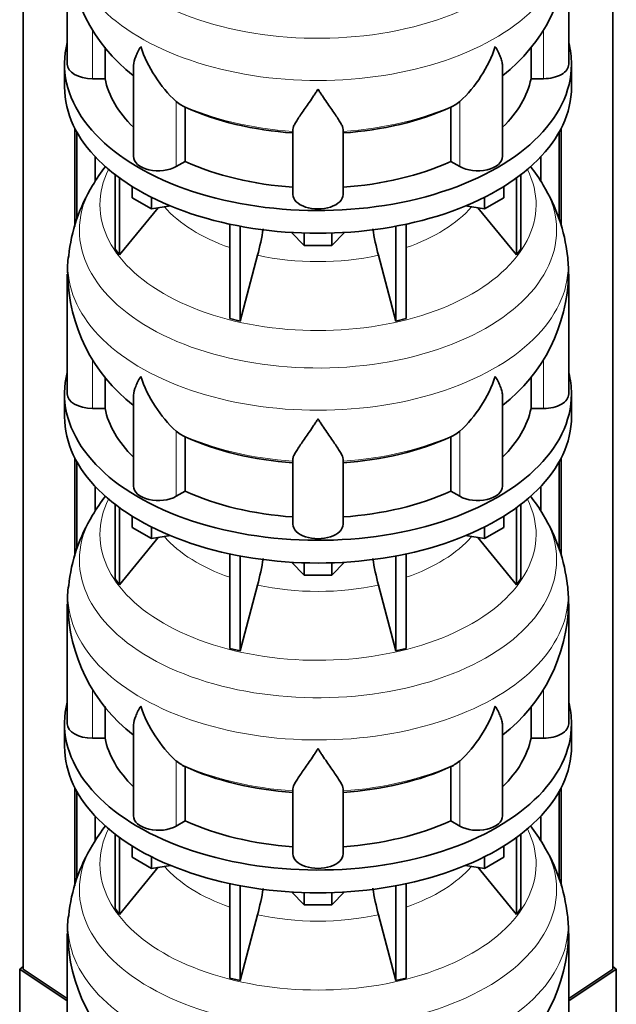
# Model space of a CAD drawing. Header units: millimetres. Extents: x 148 to 904, y -3609 to 2379.
# Tile 6 of 28: x 678 to 892, y -3331 to -2977. Entities that reach past the tile are written whole.
import ezdxf

# ---------------------------------------------------------------- set-up
doc = ezdxf.new("R2010")
doc.units = ezdxf.units.MM
for name, color, linetype in [('MID_134-17', 7, 'Continuous'), ('VSI134_DIFFUSORE', 7, 'Continuous'), ('VSI134_TERMINALE', 7, 'Continuous')]:
    doc.layers.add(name, color=color, linetype=linetype)

# ---------------------------------------------------------------- blocks, each defined once
blk = doc.blocks.new('SE4')
at = {"layer": 'MID_134-17', "color": 7, "linetype": 'Continuous', "lineweight": 35}
for p, q in [((679.43, -1292.98), (679.43, -3318.23)), ((891.05, -3318.23), (891.05, -1292.98)), ((697.93, -3051.6), (697.93, -3016.32)), ((698.69, -3048.94), (698.69, -3017.73)), ((871.79, -3017.73), (871.79, -3049.17)), ((872.54, -3016.32), (872.54, -3051.39)), ((705.2, -3035.29), (705.2, -3026.5)), ((865.27, -3026.5), (865.27, -3035.47)), ((697.93, -3169.99), (697.93, -3134.71)), ((872.54, -3134.71), (872.54, -3169.78)), ((698.69, -3167.33), (698.69, -3136.12)), ((871.79, -3136.12), (871.79, -3167.56)), ((705.2, -3153.68), (705.2, -3144.9)), ((865.27, -3144.9), (865.27, -3153.86)), ((697.93, -3288.38), (697.93, -3253.1)), ((698.69, -3285.73), (698.69, -3254.51)), ((871.79, -3254.51), (871.79, -3285.95)), ((872.54, -3253.1), (872.54, -3288.18)), ((705.2, -3272.08), (705.2, -3263.29)), ((865.27, -3263.29), (865.27, -3272.25))]:
    blk.add_line(p, q, dxfattribs=at)
at = {"layer": 'VSI134_DIFFUSORE', "color": 7, "linetype": 'Continuous', "lineweight": 35}
for p, q in [((695.24, -2950.28), (695.24, -2993.33)), ((875.24, -2993.33), (875.24, -2950.28)), ((708.77, -2998.53), (708.77, -2987.19)), ((861.71, -2987.16), (861.71, -2998.53)), ((694.24, -2993.33), (694.24, -3001.5)), ((718.96, -2994.24), (718.96, -3026.4)), ((851.51, -3026.4), (851.51, -2994.12)), ((876.24, -3001.5), (876.24, -2993.33)), ((704.24, -2998.53), (708.77, -2998.53)), ((861.71, -2998.53), (866.24, -2998.53)), ((735.75, -3007.78), (734.33, -3006.73)), ((836.15, -3006.73), (834.73, -3007.78)), ((737.53, -3028.23), (737.53, -3008.75)), ((832.95, -3008.75), (832.95, -3028.23)), ((776.24, -3040.1), (776.24, -3016.75)), ((794.24, -3040.1), (794.24, -3016.75)), ((734.33, -3030.08), (737.53, -3028.23)), ((832.95, -3028.23), (836.15, -3030.08)), ((712.41, -3033), (712.41, -3059.68)), ((858.07, -3033), (858.07, -3059.68)), ((713.94, -3034.15), (713.94, -3061.81)), ((856.53, -3034.15), (856.53, -3061.81)), ((718.48, -3041.26), (718.48, -3037.2)), ((851.99, -3041.26), (851.99, -3037.2)), ((725.42, -3045.27), (718.48, -3041.26)), ((725.42, -3045.27), (725.42, -3041.09)), ((845.05, -3045.27), (845.05, -3041.09)), ((851.99, -3041.26), (845.05, -3045.27)), ((713.94, -3061.81), (727.8, -3044.9)), ((732.25, -3044.21), (725.42, -3045.27)), ((845.05, -3045.27), (838.23, -3044.21)), ((842.67, -3044.9), (856.53, -3061.81)), ((753.54, -3050.75), (753.54, -3084.68)), ((816.93, -3050.75), (816.93, -3084.68)), ((757.24, -3051.49), (757.24, -3085.56)), ((780.33, -3058.4), (775.68, -3053.75)), ((780.33, -3058.4), (780.33, -3053.96)), ((794.8, -3053.75), (790.15, -3058.4)), ((790.15, -3058.4), (790.15, -3053.96)), ((813.24, -3051.49), (813.24, -3085.56)), ((712.41, -3059.68), (713.94, -3061.81)), ((790.15, -3058.4), (780.33, -3058.4)), ((856.53, -3061.81), (858.07, -3059.68)), ((757.24, -3085.56), (763.51, -3061.94)), ((806.96, -3061.94), (813.24, -3085.56)), ((695.24, -3068.67), (695.24, -3111.73)), ((875.24, -3111.73), (875.24, -3068.67)), ((753.54, -3084.68), (757.24, -3085.56)), ((813.24, -3085.56), (816.93, -3084.68)), ((708.77, -3116.92), (708.77, -3105.58)), ((861.71, -3105.55), (861.71, -3116.92)), ((694.24, -3111.73), (694.24, -3119.89)), ((718.96, -3112.63), (718.96, -3144.79)), ((851.51, -3144.79), (851.51, -3112.51)), ((876.24, -3119.89), (876.24, -3111.73)), ((704.24, -3116.92), (708.77, -3116.92)), ((861.71, -3116.92), (866.24, -3116.92)), ((735.75, -3126.17), (734.33, -3125.12)), ((836.15, -3125.12), (834.73, -3126.17)), ((737.53, -3146.62), (737.53, -3127.14)), ((832.95, -3127.14), (832.95, -3146.62)), ((776.24, -3158.49), (776.24, -3135.15)), ((794.24, -3158.49), (794.24, -3135.15)), ((734.33, -3148.47), (737.53, -3146.62)), ((832.95, -3146.62), (836.15, -3148.47)), ((712.41, -3151.39), (712.41, -3178.07)), ((713.94, -3152.54), (713.94, -3180.2)), ((856.53, -3152.54), (856.53, -3180.2)), ((858.07, -3151.39), (858.07, -3178.07)), ((718.48, -3159.65), (718.48, -3155.6)), ((851.99, -3159.65), (851.99, -3155.6)), ((725.42, -3163.66), (718.48, -3159.65)), ((725.42, -3163.66), (725.42, -3159.49)), ((845.05, -3163.66), (845.05, -3159.49)), ((851.99, -3159.65), (845.05, -3163.66)), ((713.94, -3180.2), (727.8, -3163.29)), ((732.25, -3162.6), (725.42, -3163.66)), ((845.05, -3163.66), (838.23, -3162.6)), ((842.67, -3163.29), (856.53, -3180.2)), ((753.54, -3169.14), (753.54, -3203.07)), ((757.24, -3169.88), (757.24, -3203.95)), ((813.24, -3169.88), (813.24, -3203.95)), ((816.93, -3169.14), (816.93, -3203.07)), ((780.33, -3176.79), (775.68, -3172.14)), ((780.33, -3176.79), (780.33, -3172.35)), ((794.8, -3172.14), (790.15, -3176.79)), ((790.15, -3176.79), (790.15, -3172.35)), ((712.41, -3178.07), (713.94, -3180.2)), ((790.15, -3176.79), (780.33, -3176.79)), ((856.53, -3180.2), (858.07, -3178.07)), ((757.24, -3203.95), (763.51, -3180.33)), ((806.96, -3180.33), (813.24, -3203.95)), ((695.24, -3187.06), (695.24, -3230.12)), ((875.24, -3230.12), (875.24, -3187.06)), ((753.54, -3203.07), (757.24, -3203.95)), ((813.24, -3203.95), (816.93, -3203.07)), ((708.77, -3235.31), (708.77, -3223.97)), ((861.71, -3223.94), (861.71, -3235.31)), ((694.24, -3230.12), (694.24, -3238.28)), ((718.96, -3231.02), (718.96, -3263.19)), ((851.51, -3263.19), (851.51, -3230.9)), ((876.24, -3238.28), (876.24, -3230.12)), ((704.24, -3235.31), (708.77, -3235.31)), ((861.71, -3235.31), (866.24, -3235.31)), ((735.75, -3244.57), (734.33, -3243.51)), ((836.15, -3243.51), (834.73, -3244.57)), ((737.53, -3265.01), (737.53, -3245.54)), ((832.95, -3245.54), (832.95, -3265.01)), ((776.24, -3276.88), (776.24, -3253.54)), ((794.24, -3276.88), (794.24, -3253.54)), ((734.33, -3266.86), (737.53, -3265.01)), ((832.95, -3265.01), (836.15, -3266.86)), ((712.41, -3269.79), (712.41, -3296.46)), ((858.07, -3269.79), (858.07, -3296.46)), ((713.94, -3270.93), (713.94, -3298.6)), ((856.53, -3270.93), (856.53, -3298.6)), ((718.48, -3278.04), (718.48, -3273.99)), ((851.99, -3278.04), (851.99, -3273.99)), ((725.42, -3282.05), (718.48, -3278.04)), ((725.42, -3282.05), (725.42, -3277.88)), ((845.05, -3282.05), (845.05, -3277.88)), ((851.99, -3278.04), (845.05, -3282.05)), ((713.94, -3298.6), (727.8, -3281.68)), ((732.25, -3281), (725.42, -3282.05)), ((845.05, -3282.05), (838.23, -3281)), ((842.67, -3281.68), (856.53, -3298.6)), ((753.54, -3287.53), (753.54, -3321.46)), ((816.93, -3287.53), (816.93, -3321.46)), ((757.24, -3288.27), (757.24, -3322.34)), ((780.33, -3295.18), (775.68, -3290.53)), ((780.33, -3295.18), (780.33, -3290.75)), ((794.8, -3290.53), (790.15, -3295.18)), ((790.15, -3295.18), (790.15, -3290.75)), ((813.24, -3288.27), (813.24, -3322.34)), ((712.41, -3296.46), (713.94, -3298.6)), ((790.15, -3295.18), (780.33, -3295.18)), ((856.53, -3298.6), (858.07, -3296.46)), ((757.24, -3322.34), (763.51, -3298.72)), ((806.96, -3298.72), (813.24, -3322.34)), ((695.24, -3305.45), (695.24, -3348.51)), ((875.24, -3348.51), (875.24, -3305.45)), ((753.54, -3321.46), (757.24, -3322.34)), ((813.24, -3322.34), (816.93, -3321.46))]:
    blk.add_line(p, q, dxfattribs=at)
at = {"layer": 'VSI134_DIFFUSORE', "color": 4, "linetype": 'Continuous', "lineweight": 9}
for p, q in [((704.24, -2998.53), (704.24, -2980.85)), ((866.24, -2998.53), (866.24, -2980.85)), ((734.33, -3030.08), (734.33, -3006.73)), ((836.15, -3030.08), (836.15, -3006.73)), ((704.24, -3116.92), (704.24, -3099.24)), ((866.24, -3116.92), (866.24, -3099.24)), ((734.33, -3148.47), (734.33, -3125.12)), ((836.15, -3148.47), (836.15, -3125.12)), ((704.24, -3235.31), (704.24, -3217.63)), ((866.24, -3235.31), (866.24, -3217.64)), ((734.33, -3266.86), (734.33, -3243.51)), ((836.15, -3266.86), (836.15, -3243.51))]:
    blk.add_line(p, q, dxfattribs=at)
at = {"layer": 'VSI134_DIFFUSORE', "color": 7, "linetype": 'Continuous', "lineweight": 35}
for centre, radius, start, end in [((756.15, -2949.34), 60.79, 180.8965, 232.1853), ((814.24, -2949.2), 60.93, 307.7502, 358.9785), ((766.83, -2971.77), 47.73, 198.6373, 227.0857), ((803.65, -2971.77), 47.73, 312.9143, 341.3628), ((743.66, -2995.39), 14.7, 237.4509, 245.3566), ((826.82, -2995.39), 14.7, 294.6434, 302.5491), ((762.27, -3070.93), 67.21, 142.3973, 149.5669), ((806.64, -3072.27), 69.27, 30.8934, 37.5704), ((813.98, -3068.78), 61.16, 6.2043, 31.573), ((754.43, -3068.05), 58.99, 148.1366, 174.2911), ((673.67, -3037.63), 93.08, 344.857, 350.8326), ((895.49, -3037.83), 91.75, 189.1526, 195.2315), ((720.92, -3066.83), 25.62, 169.5024, 184.1466), ((808.82, -3068.82), 66.35, 0.1222, 5.8811), ((756.15, -3067.73), 60.79, 180.8965, 232.1853), ((814.24, -3067.59), 60.93, 307.7502, 358.9785), ((766.83, -3090.17), 47.73, 198.6373, 227.0857), ((803.65, -3090.17), 47.73, 312.9143, 341.3628), ((743.66, -3113.78), 14.7, 237.4509, 245.3566), ((826.82, -3113.78), 14.7, 294.6434, 302.5491), ((762.27, -3189.33), 67.21, 142.3973, 149.5669), ((806.64, -3190.66), 69.27, 30.8934, 37.5704), ((754.43, -3186.44), 58.99, 148.1366, 174.2911), ((813.98, -3187.17), 61.16, 6.2043, 31.573), ((673.67, -3156.02), 93.08, 344.857, 350.8326), ((895.49, -3156.23), 91.75, 189.1526, 195.2315), ((720.92, -3185.22), 25.62, 169.5024, 184.1466), ((808.82, -3187.21), 66.35, 0.1222, 5.8811), ((756.15, -3186.12), 60.79, 180.8965, 232.1853), ((814.24, -3185.99), 60.93, 307.7502, 358.9785), ((766.83, -3208.56), 47.73, 198.6373, 227.0857), ((803.65, -3208.56), 47.73, 312.9143, 341.3628), ((743.66, -3232.17), 14.7, 237.4509, 245.3566), ((826.82, -3232.17), 14.7, 294.6434, 302.5491), ((762.27, -3307.72), 67.21, 142.3973, 149.5669), ((806.64, -3309.05), 69.27, 30.8934, 37.5704), ((813.98, -3305.56), 61.16, 6.2043, 31.573), ((754.43, -3304.83), 58.99, 148.1366, 174.2911), ((673.67, -3274.41), 93.08, 344.857, 350.8326), ((895.49, -3274.62), 91.75, 189.1526, 195.2315), ((720.92, -3303.61), 25.62, 169.5024, 184.1466), ((808.82, -3305.61), 66.35, 0.1222, 5.8811), ((756.15, -3304.52), 60.79, 180.8965, 232.1853), ((814.24, -3304.38), 60.93, 307.7502, 358.9785)]:
    blk.add_arc(centre, radius, start, end, dxfattribs=at)
at = {"layer": 'VSI134_DIFFUSORE', "color": 4, "linetype": 'Continuous', "lineweight": 9}
for centre, major_axis, start_param, end_param in [((785.24, -2934.56), (85.67, 0), 2.811924, 6.283185), ((785.24, -2947.32), (-89.83, 0), 0, 3.20939), ((785.24, -2971.86), (-79.5, 0), 0.898849, 1.457346), ((785.24, -2971.86), (79.5, 0), 4.82584, 5.384336), ((785.24, -3043.76), (-78.3, 0), 0, 3.425204), ((785.24, -3043.76), (-78.3, 0), 5.999574, 6.283185), ((785.24, -3052.95), (85.67, 0), 2.811924, 6.283185), ((785.24, -3052.95), (85.67, 0), 0, 0.331859), ((785.24, -3028.64), (-61.63, 0), 0.463231, 1.030574), ((785.24, -3028.64), (61.63, 0), 5.252612, 5.819954), ((785.24, -3065.71), (-89.83, 0), 0, 3.20939), ((785.24, -3065.71), (-89.83, 0), 6.215499, 6.283185), ((785.24, -3028.64), (-61.63, 0), 1.210556, 1.931037), ((785.24, -3090.25), (-79.5, 0), 0.898849, 1.457346), ((785.24, -3090.25), (79.5, 0), 4.82584, 5.384336), ((785.24, -3162.15), (-78.3, 0), 0, 3.425204), ((785.24, -3162.15), (-78.3, 0), 5.999574, 6.283185), ((785.24, -3171.34), (85.67, 0), 2.811924, 6.283185), ((785.24, -3171.34), (85.67, 0), 0, 0.331859), ((785.24, -3147.04), (-61.63, 0), 0.463231, 1.030574), ((785.24, -3147.04), (61.63, 0), 5.252612, 5.819954), ((785.24, -3184.1), (-89.83, 0), 0, 3.20939), ((785.24, -3184.1), (-89.83, 0), 6.215499, 6.283185), ((785.24, -3147.04), (-61.63, 0), 1.210556, 1.931037), ((785.24, -3208.64), (-79.5, 0), 0.898849, 1.457346), ((785.24, -3208.64), (79.5, 0), 4.82584, 5.384336), ((785.24, -3280.54), (-78.3, 0), 0, 3.425204), ((785.24, -3280.54), (-78.3, 0), 5.999574, 6.283185), ((785.24, -3289.74), (85.67, 0), 0, 0.331859), ((785.24, -3289.74), (85.67, 0), 2.811924, 6.283185), ((785.24, -3265.43), (-61.63, 0), 0.463231, 1.030574), ((785.24, -3265.43), (61.63, 0), 5.252612, 5.819954), ((785.24, -3302.49), (-89.83, 0), 0, 3.20939), ((785.24, -3302.49), (-89.83, 0), 6.215499, 6.283185), ((785.24, -3265.43), (-61.63, 0), 1.210556, 1.931037)]:
    blk.add_ellipse(centre, major_axis=major_axis, ratio=0.57735, start_param=start_param, end_param=end_param, dxfattribs=at)
at = {"layer": 'VSI134_DIFFUSORE', "color": 7, "linetype": 'Continuous', "lineweight": 35}
for centre, major_axis, start_param, end_param in [((785.24, -2993.33), (91, 0), 2.993207, 6.283185), ((785.24, -2993.33), (91, 0), 0, 0.148386), ((704.24, -2993.33), (9, 0), 3.141593, 4.712389), ((866.24, -2993.33), (-9, 0), 1.570796, 3.141593), ((785.24, -2993.33), (-77, 0), 0.117151, 0.534109), ((785.24, -2993.33), (77, 0), 5.749077, 6.166034), ((785.24, -3001.5), (-91, 0), 0, 3.141593), ((785.24, -2973.86), (-77, 0), 0.902549, 1.453645), ((785.24, -2973.86), (77, 0), 4.82954, 5.380636), ((727.96, -3026.4), (9, 0), 3.141593, 5.497787), ((785.24, -2993.33), (-77, 0), 0.902549, 1.453645), ((785.24, -2993.33), (77, 0), 4.82954, 5.380636), ((842.51, -3026.4), (-9, 0), 0.785398, 3.141593), ((785.24, -3040.1), (-9, 0), 0, 3.141593), ((785.24, -3111.73), (91, 0), 2.993207, 6.283185), ((785.24, -3111.73), (91, 0), 0, 0.148386), ((704.24, -3111.73), (9, 0), 3.141593, 4.712389), ((866.24, -3111.73), (-9, 0), 1.570796, 3.141593), ((785.24, -3111.73), (-77, 0), 0.117151, 0.534109), ((785.24, -3111.73), (77, 0), 5.749077, 6.166034), ((785.24, -3119.89), (-91, 0), 0, 3.141593), ((785.24, -3092.25), (-77, 0), 0.902549, 1.453645), ((785.24, -3092.25), (77, 0), 4.82954, 5.380636), ((727.96, -3144.79), (9, 0), 3.141593, 5.497787), ((842.51, -3144.79), (-9, 0), 0.785398, 3.141593), ((785.24, -3111.73), (-77, 0), 0.902549, 1.453645), ((785.24, -3111.73), (77, 0), 4.82954, 5.380636), ((785.24, -3158.49), (-9, 0), 0, 3.141593), ((785.24, -3230.12), (91, 0), 2.993207, 6.283185), ((785.24, -3230.12), (91, 0), 0, 0.148386), ((704.24, -3230.12), (9, 0), 3.141593, 4.712389), ((866.24, -3230.12), (-9, 0), 1.570796, 3.141593), ((785.24, -3238.28), (-91, 0), 0, 3.141593), ((785.24, -3230.12), (-77, 0), 0.117151, 0.534109), ((785.24, -3230.12), (77, 0), 5.749077, 6.166034), ((785.24, -3210.64), (-77, 0), 0.902549, 1.453645), ((785.24, -3210.64), (77, 0), 4.82954, 5.380636), ((727.96, -3263.19), (9, 0), 3.141593, 5.497787), ((785.24, -3230.12), (-77, 0), 0.902549, 1.453645), ((785.24, -3230.12), (77, 0), 4.82954, 5.380636), ((842.51, -3263.19), (-9, 0), 0.785398, 3.141593), ((785.24, -3276.88), (-9, 0), 0, 3.141593)]:
    blk.add_ellipse(centre, major_axis=major_axis, ratio=0.57735, start_param=start_param, end_param=end_param, dxfattribs=at)
for points, knots in [([(718.96, -2994.26), (718.96, -2994.1), (718.97, -2993.94), (719.05, -2992.76), (719.34, -2991.71), (720.01, -2990.04), (720.27, -2989.46), (720.73, -2988.57), (720.89, -2988.27), (721.14, -2987.81), (721.28, -2987.58), (721.41, -2987.34), (721.5, -2987.19), (721.55, -2987.11), (721.6, -2987.03)], [0.4600931, 0.4600931, 0.4600931, 0.4600931, 0.5, 0.5, 0.75, 0.75, 0.875, 0.875, 0.9375, 0.9375, 0.96875, 0.984375, 0.984375, 1, 1, 1, 1]), ([(851.51, -2994.21), (851.51, -2994.08), (851.51, -2993.94), (851.46, -2993.3), (851.37, -2992.79), (851.11, -2991.73), (850.92, -2991.18), (850.47, -2990.05), (850.21, -2989.47), (849.75, -2988.58), (849.59, -2988.27), (849.33, -2987.81), (849.24, -2987.66), (849.06, -2987.34), (848.97, -2987.18), (848.88, -2987.03)], [0.4658143, 0.4658143, 0.4658143, 0.4658143, 0.5, 0.5, 0.625, 0.625, 0.75, 0.75, 0.875, 0.875, 0.9375, 0.9375, 0.96875, 0.96875, 1, 1, 1, 1]), ([(785.24, -3002.25), (785.11, -3002.46), (784.97, -3002.67), (784.71, -3003.09), (784.57, -3003.3), (784.18, -3003.92), (783.91, -3004.32), (783.13, -3005.51), (782.61, -3006.28), (781.6, -3007.75), (781.1, -3008.47), (780.15, -3009.82), (779.7, -3010.46), (778.86, -3011.68), (778.46, -3012.26), (777.92, -3013.08), (777.75, -3013.35), (777.43, -3013.86), (777.27, -3014.11), (776.86, -3014.83), (776.64, -3015.27), (776.33, -3016.07), (776.24, -3016.43), (776.24, -3016.75)], [0, 0, 0, 0, 0.03125, 0.03125, 0.0625, 0.0625, 0.125, 0.125, 0.25, 0.25, 0.375, 0.375, 0.5, 0.5, 0.625, 0.625, 0.6875, 0.6875, 0.75, 0.75, 0.875, 0.875, 1, 1, 1, 1]), ([(794.24, -3016.75), (794.24, -3016.43), (794.15, -3016.07), (793.84, -3015.27), (793.61, -3014.83), (793.2, -3014.12), (793.05, -3013.87), (792.73, -3013.35), (792.56, -3013.08), (792.02, -3012.26), (791.62, -3011.69), (790.78, -3010.46), (790.32, -3009.82), (789.38, -3008.47), (788.88, -3007.76), (787.87, -3006.28), (787.35, -3005.52), (786.56, -3004.32), (786.3, -3003.92), (785.9, -3003.3), (785.77, -3003.09), (785.5, -3002.67), (785.37, -3002.46), (785.24, -3002.25)], [0, 0, 0, 0, 0.125, 0.125, 0.25, 0.25, 0.3125, 0.3125, 0.375, 0.375, 0.5, 0.5, 0.625, 0.625, 0.75, 0.75, 0.875, 0.875, 0.9375, 0.9375, 0.96875, 0.96875, 1, 1, 1, 1]), ([(718.96, -3112.65), (718.96, -3112.49), (718.97, -3112.33), (719.05, -3111.16), (719.34, -3110.1), (720.01, -3108.43), (720.27, -3107.86), (720.73, -3106.97), (720.89, -3106.66), (721.14, -3106.2), (721.28, -3105.97), (721.41, -3105.74), (721.5, -3105.58), (721.55, -3105.5), (721.6, -3105.42)], [0.4600931, 0.4600931, 0.4600931, 0.4600931, 0.5, 0.5, 0.75, 0.75, 0.875, 0.875, 0.9375, 0.9375, 0.96875, 0.984375, 0.984375, 1, 1, 1, 1]), ([(851.51, -3112.6), (851.51, -3112.47), (851.51, -3112.33), (851.46, -3111.7), (851.37, -3111.18), (851.11, -3110.12), (850.92, -3109.57), (850.47, -3108.44), (850.21, -3107.86), (849.75, -3106.97), (849.59, -3106.67), (849.33, -3106.2), (849.24, -3106.05), (849.06, -3105.74), (848.97, -3105.58), (848.88, -3105.42)], [0.4658143, 0.4658143, 0.4658143, 0.4658143, 0.5, 0.5, 0.625, 0.625, 0.75, 0.75, 0.875, 0.875, 0.9375, 0.9375, 0.96875, 0.96875, 1, 1, 1, 1]), ([(785.24, -3120.64), (785.11, -3120.85), (784.97, -3121.06), (784.71, -3121.48), (784.57, -3121.69), (784.18, -3122.31), (783.91, -3122.71), (783.13, -3123.9), (782.61, -3124.67), (781.6, -3126.15), (781.1, -3126.86), (780.15, -3128.21), (779.7, -3128.85), (778.86, -3130.08), (778.46, -3130.65), (777.92, -3131.48), (777.75, -3131.74), (777.43, -3132.26), (777.27, -3132.51), (776.86, -3133.23), (776.64, -3133.67), (776.33, -3134.46), (776.24, -3134.83), (776.24, -3135.15)], [0, 0, 0, 0, 0.03125, 0.03125, 0.0625, 0.0625, 0.125, 0.125, 0.25, 0.25, 0.375, 0.375, 0.5, 0.5, 0.625, 0.625, 0.6875, 0.6875, 0.75, 0.75, 0.875, 0.875, 1, 1, 1, 1]), ([(794.24, -3135.15), (794.24, -3134.83), (794.15, -3134.47), (793.84, -3133.67), (793.61, -3133.23), (793.2, -3132.51), (793.05, -3132.26), (792.73, -3131.74), (792.56, -3131.48), (792.02, -3130.66), (791.62, -3130.08), (790.78, -3128.86), (790.32, -3128.21), (789.38, -3126.86), (788.88, -3126.15), (787.87, -3124.67), (787.35, -3123.91), (786.56, -3122.71), (786.3, -3122.31), (785.9, -3121.69), (785.77, -3121.48), (785.5, -3121.06), (785.37, -3120.85), (785.24, -3120.64)], [0, 0, 0, 0, 0.125, 0.125, 0.25, 0.25, 0.3125, 0.3125, 0.375, 0.375, 0.5, 0.5, 0.625, 0.625, 0.75, 0.75, 0.875, 0.875, 0.9375, 0.9375, 0.96875, 0.96875, 1, 1, 1, 1]), ([(718.96, -3231.05), (718.96, -3230.89), (718.97, -3230.72), (719.05, -3229.55), (719.34, -3228.5), (720.01, -3226.82), (720.27, -3226.25), (720.73, -3225.36), (720.89, -3225.06), (721.14, -3224.6), (721.28, -3224.36), (721.41, -3224.13), (721.5, -3223.97), (721.55, -3223.89), (721.6, -3223.81)], [0.4600931, 0.4600931, 0.4600931, 0.4600931, 0.5, 0.5, 0.75, 0.75, 0.875, 0.875, 0.9375, 0.9375, 0.96875, 0.984375, 0.984375, 1, 1, 1, 1]), ([(851.51, -3231), (851.51, -3230.86), (851.51, -3230.73), (851.46, -3230.09), (851.37, -3229.57), (851.11, -3228.51), (850.92, -3227.96), (850.47, -3226.84), (850.21, -3226.26), (849.75, -3225.36), (849.59, -3225.06), (849.33, -3224.6), (849.24, -3224.44), (849.06, -3224.13), (848.97, -3223.97), (848.88, -3223.81)], [0.4658143, 0.4658143, 0.4658143, 0.4658143, 0.5, 0.5, 0.625, 0.625, 0.75, 0.75, 0.875, 0.875, 0.9375, 0.9375, 0.96875, 0.96875, 1, 1, 1, 1]), ([(785.24, -3239.03), (785.11, -3239.24), (784.97, -3239.45), (784.71, -3239.87), (784.57, -3240.08), (784.18, -3240.7), (783.91, -3241.1), (783.13, -3242.3), (782.61, -3243.06), (781.6, -3244.54), (781.1, -3245.25), (780.15, -3246.6), (779.7, -3247.25), (778.86, -3248.47), (778.46, -3249.05), (777.92, -3249.87), (777.75, -3250.13), (777.43, -3250.65), (777.27, -3250.9), (776.86, -3251.62), (776.64, -3252.06), (776.33, -3252.86), (776.24, -3253.22), (776.24, -3253.54)], [0, 0, 0, 0, 0.03125, 0.03125, 0.0625, 0.0625, 0.125, 0.125, 0.25, 0.25, 0.375, 0.375, 0.5, 0.5, 0.625, 0.625, 0.6875, 0.6875, 0.75, 0.75, 0.875, 0.875, 1, 1, 1, 1]), ([(794.24, -3253.54), (794.24, -3253.22), (794.15, -3252.86), (793.84, -3252.06), (793.61, -3251.62), (793.2, -3250.9), (793.05, -3250.65), (792.73, -3250.13), (792.56, -3249.87), (792.02, -3249.05), (791.62, -3248.47), (790.78, -3247.25), (790.32, -3246.61), (789.38, -3245.25), (788.88, -3244.54), (787.87, -3243.07), (787.35, -3242.3), (786.56, -3241.11), (786.3, -3240.7), (785.9, -3240.08), (785.77, -3239.87), (785.5, -3239.45), (785.37, -3239.24), (785.24, -3239.03)], [0, 0, 0, 0, 0.125, 0.125, 0.25, 0.25, 0.3125, 0.3125, 0.375, 0.375, 0.5, 0.5, 0.625, 0.625, 0.75, 0.75, 0.875, 0.875, 0.9375, 0.9375, 0.96875, 0.96875, 1, 1, 1, 1])]:
    blk.add_open_spline(points, degree=3, knots=knots, dxfattribs=at)
at = {"layer": 'VSI134_TERMINALE', "color": 7, "linetype": 'Continuous', "lineweight": 35}
for p, q in [((679.43, -3317.28), (678.14, -3318.26)), ((678.14, -3318.26), (695.24, -3329.62)), ((678.14, -3318.26), (678.14, -3345.54)), ((695.24, -3328.74), (679.43, -3318.23)), ((891.05, -3318.23), (875.24, -3328.74)), ((875.24, -3329.62), (892.33, -3318.26)), ((892.33, -3318.26), (891.05, -3317.28)), ((892.33, -3345.54), (892.33, -3318.26))]:
    blk.add_line(p, q, dxfattribs=at)

msp = doc.modelspace()

# ---------------------------------------------------------------- block references
msp.add_blockref('SE4', (0, 0))

doc.saveas('drawing.dxf')
